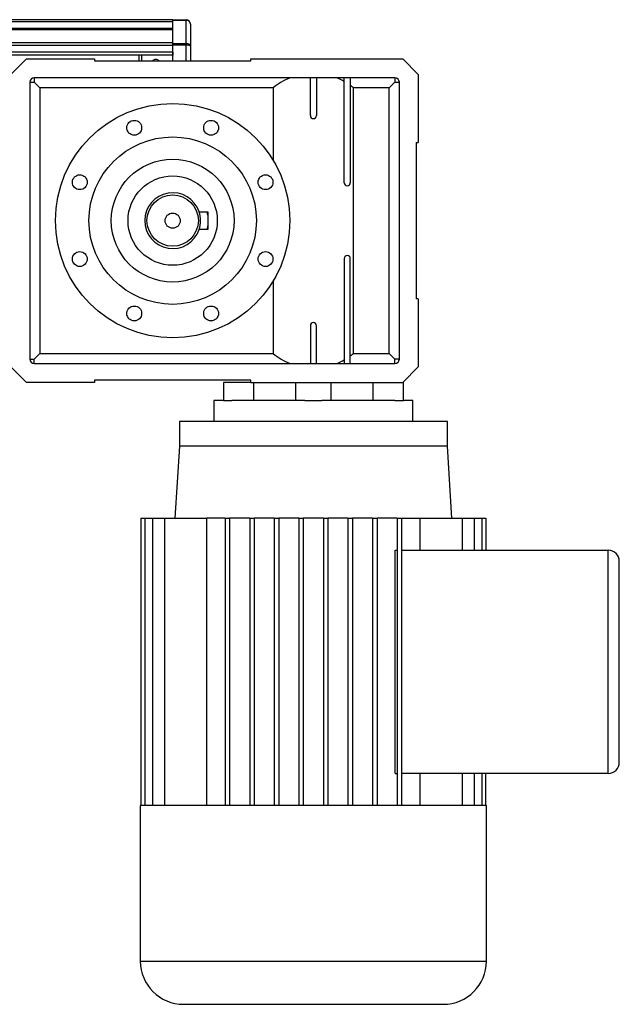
# Model space of a CAD drawing. Header units: millimetres. Extents: x 0 to 420, y 0 to 297.
# Tile 71 of 88: x 215 to 224, y 220 to 236. Entities that reach past the tile are written whole.
import ezdxf

# ---------------------------------------------------------------- set-up
doc = ezdxf.new("R2010")
doc.units = ezdxf.units.MM

msp = doc.modelspace()

# ---------------------------------------------------------------- linework, layer by layer
at = {"color": 7, "linetype": 'Continuous', "lineweight": 25}
for p, q in [((217.24314, 235.84837), (58.0359, 235.84837)), ((217.24314, 235.81299), (58.0359, 235.81299)), ((217.24314, 235.84837), (217.45542, 235.84837)), ((217.24314, 235.83801), (217.24314, 235.84837)), ((217.45542, 235.83801), (217.24314, 235.83801)), ((217.24314, 235.46956), (217.24314, 235.83801)), ((217.45542, 235.84837), (217.45542, 235.83801)), ((217.45542, 235.46956), (217.45542, 235.83801)), ((217.52618, 235.77761), (217.52618, 235.42989)), ((217.24314, 235.70685), (58.0359, 235.70685)), ((217.24314, 235.68881), (58.0359, 235.68881)), ((217.24314, 235.48042), (204.31196, 235.48042)), ((217.24314, 235.43937), (204.35269, 235.43937)), ((217.24314, 235.46956), (217.45542, 235.46956)), ((217.24314, 235.44454), (217.24314, 235.46956)), ((217.45542, 235.44454), (217.24314, 235.44454)), ((217.24314, 235.19385), (217.24314, 235.44454)), ((217.45542, 235.46956), (217.45542, 235.44454)), ((217.45542, 235.19385), (217.45542, 235.44454)), ((217.24314, 235.33363), (204.41407, 235.33363)), ((217.24314, 235.28584), (204.42792, 235.28584)), ((216.71245, 235.19385), (216.71245, 235.28584)), ((216.74783, 235.28584), (216.74783, 235.19385)), ((217.24314, 235.33363), (217.24314, 235.28584)), ((217.52618, 235.42989), (217.52618, 235.19385)), ((214.67814, 234.98157), (214.92579, 235.22923)), ((214.92579, 235.22923), (216.00487, 235.22923)), ((216.00487, 235.22923), (216.00487, 235.19385)), ((216.00487, 235.19385), (218.48142, 235.19385)), ((218.48142, 235.19385), (218.48142, 235.22923)), ((218.48142, 235.22923), (220.88722, 235.22923)), ((220.88722, 235.22923), (221.13488, 234.98157)), ((221.13488, 234.98157), (221.13488, 233.9025)), ((214.97886, 234.85775), (214.97886, 230.4707)), ((214.97886, 234.85775), (215.04962, 234.85775)), ((220.76339, 234.9285), (215.04962, 234.9285)), ((215.04962, 234.9285), (215.04962, 234.85775)), ((215.04962, 234.85775), (215.13807, 234.7693)), ((219.42428, 234.32877), (219.42428, 234.9285)), ((219.51981, 234.9285), (219.51981, 234.32877)), ((219.96205, 233.26391), (219.96205, 234.9285)), ((220.05757, 234.9285), (220.05757, 233.26391)), ((220.67494, 234.7693), (220.76339, 234.85775)), ((220.76339, 234.9285), (220.76339, 234.85775)), ((220.76339, 234.85775), (220.83415, 234.85775)), ((220.83415, 230.4707), (220.83415, 234.85775)), ((215.13807, 234.7693), (215.13807, 230.55915)), ((218.83743, 234.7693), (215.13807, 234.7693)), ((218.83743, 234.7693), (218.83743, 233.61724)), ((220.10666, 230.55915), (220.10666, 234.7693)), ((220.67494, 234.7693), (220.10666, 234.7693)), ((220.67494, 230.55915), (220.67494, 234.7693)), ((221.0995, 233.9025), (221.13488, 233.9025)), ((221.0995, 233.9025), (221.0995, 231.42595)), ((217.66213, 232.80574), (217.80214, 232.80574)), ((217.80214, 232.75345), (217.79124, 232.80574)), ((217.80214, 232.80574), (217.80214, 232.52271)), ((217.80214, 232.52271), (217.66213, 232.52271)), ((219.96205, 232.06454), (219.96205, 230.39994)), ((220.05757, 230.39994), (220.05757, 232.06454)), ((218.83743, 231.7112), (218.83743, 230.55915)), ((221.13488, 231.42595), (221.0995, 231.42595)), ((221.13488, 231.42595), (221.13488, 230.34687)), ((219.42428, 230.99968), (219.42428, 230.39994)), ((219.51981, 230.39994), (219.51981, 230.99968)), ((214.97886, 230.4707), (215.04962, 230.4707)), ((215.04962, 230.4707), (215.13807, 230.55915)), ((215.04962, 230.39994), (215.04962, 230.4707)), ((215.13807, 230.55915), (218.83743, 230.55915)), ((220.10666, 230.55915), (220.67494, 230.55915)), ((220.76339, 230.4707), (220.67494, 230.55915)), ((220.76339, 230.39994), (220.76339, 230.4707)), ((220.83415, 230.4707), (220.76339, 230.4707)), ((214.92579, 230.09922), (214.67814, 230.34687)), ((215.04962, 230.39994), (220.76339, 230.39994)), ((220.88722, 230.09922), (221.13488, 230.34687)), ((218.48142, 230.1346), (216.00487, 230.1346)), ((216.00487, 230.1346), (216.00487, 230.09922)), ((218.48142, 230.09922), (218.48142, 230.1346)), ((216.00487, 230.09922), (214.92579, 230.09922)), ((218.04609, 230.09922), (218.04609, 229.81618)), ((218.48142, 230.09922), (218.04609, 230.09922)), ((218.48142, 230.09922), (220.88722, 230.09922)), ((218.53099, 229.81618), (218.53099, 230.09922)), ((219.18901, 230.09922), (219.18901, 229.81618)), ((219.75508, 229.81618), (219.75508, 230.09922)), ((220.4131, 230.09922), (220.4131, 229.81618)), ((220.898, 230.09922), (220.88722, 230.09922)), ((220.898, 229.81618), (220.898, 230.09922)), ((217.89766, 229.81618), (217.89766, 229.48008)), ((218.04619, 229.81618), (217.89766, 229.81618)), ((218.04619, 229.81618), (218.181, 229.81618)), ((219.33723, 229.81618), (218.181, 229.81618)), ((219.33723, 229.81618), (219.60686, 229.81618)), ((220.76309, 229.81618), (219.60686, 229.81618)), ((220.76309, 229.81618), (220.8979, 229.81618)), ((221.04643, 229.81618), (220.8979, 229.81618)), ((221.04643, 229.48008), (221.04643, 229.81618)), ((217.34928, 229.48008), (217.34928, 229.09091)), ((221.59481, 229.48008), (217.34928, 229.48008)), ((221.59481, 229.09091), (221.59481, 229.48008)), ((217.34928, 229.09091), (217.27852, 227.95169)), ((219.47205, 229.09091), (217.34928, 229.09091)), ((221.59481, 229.09091), (219.47205, 229.09091)), ((221.66557, 227.95169), (221.59481, 229.09091)), ((216.7398, 227.95169), (216.7398, 223.39482)), ((216.7398, 227.95169), (216.80096, 227.95169)), ((216.80096, 227.95169), (216.80096, 223.39482)), ((216.80096, 227.95169), (216.92227, 227.95169)), ((216.92227, 227.95169), (216.92227, 223.39482)), ((216.92227, 227.95169), (217.11301, 227.95169)), ((217.11301, 227.95169), (217.78131, 227.95169)), ((217.11301, 227.95169), (217.11301, 223.39482)), ((218.07456, 227.95169), (217.78131, 227.95169)), ((217.78131, 227.95169), (217.78131, 223.39482)), ((218.07456, 227.95169), (218.07456, 223.39482)), ((218.07456, 227.95169), (218.14532, 227.95169)), ((218.14532, 227.95169), (218.14532, 223.39482)), ((218.46373, 227.95169), (218.14532, 227.95169)), ((218.46373, 227.95169), (218.53449, 227.95169)), ((218.46373, 227.95169), (218.46373, 223.39482)), ((218.53449, 227.95169), (218.53449, 223.39482)), ((218.85291, 227.95169), (218.53449, 227.95169)), ((218.85291, 227.95169), (218.92366, 227.95169)), ((218.85291, 227.95169), (218.85291, 223.39482)), ((218.92366, 227.95169), (218.92366, 223.39482)), ((219.24208, 227.95169), (218.92366, 227.95169)), ((219.24208, 227.95169), (219.31284, 227.95169)), ((219.24208, 227.95169), (219.24208, 223.39482)), ((219.31284, 227.95169), (219.31284, 223.39482)), ((219.63125, 227.95169), (219.31284, 227.95169)), ((219.63125, 227.95169), (219.63125, 223.39482)), ((219.63125, 227.95169), (219.70201, 227.95169)), ((219.70201, 227.95169), (219.70201, 223.39482)), ((220.02043, 227.95169), (219.70201, 227.95169)), ((220.02043, 227.95169), (220.09118, 227.95169)), ((220.02043, 227.95169), (220.02043, 223.39482)), ((220.09118, 227.95169), (220.09118, 223.39482)), ((220.4096, 227.95169), (220.09118, 227.95169)), ((220.4096, 227.95169), (220.48036, 227.95169)), ((220.4096, 227.95169), (220.4096, 223.39482)), ((220.48036, 227.95169), (220.48036, 223.39482)), ((220.79877, 227.95169), (220.48036, 227.95169)), ((220.79877, 227.95169), (220.79877, 223.39482)), ((220.79877, 227.95169), (220.86953, 227.95169)), ((220.86953, 227.95169), (220.86953, 223.39482)), ((220.86953, 227.95169), (221.16278, 227.95169)), ((221.16278, 227.44223), (221.16278, 227.95169)), ((221.16278, 227.95169), (221.83108, 227.95169)), ((221.83108, 227.95169), (221.83108, 227.44223)), ((221.83108, 227.95169), (222.02182, 227.95169)), ((222.02182, 227.95169), (222.02182, 227.44223)), ((222.02182, 227.95169), (222.14313, 227.95169)), ((222.14313, 227.95169), (222.14313, 227.44223)), ((222.14313, 227.95169), (222.20429, 227.95169)), ((222.20429, 227.95169), (222.20429, 227.44223)), ((220.76908, 223.90429), (220.76908, 227.44223)), ((220.76908, 227.44223), (220.79877, 227.44223)), ((220.86953, 227.44223), (224.14212, 227.44223)), ((224.14212, 223.90429), (224.14212, 227.44223)), ((224.31902, 224.08118), (224.31902, 227.26533)), ((220.76908, 223.90429), (220.79877, 223.90429)), ((224.14212, 223.90429), (220.86953, 223.90429)), ((221.16278, 223.39482), (221.16278, 223.90429)), ((221.83108, 223.90429), (221.83108, 223.39482)), ((222.02182, 223.90429), (222.02182, 223.39482)), ((222.14313, 223.90429), (222.14313, 223.39482)), ((222.20429, 223.39482), (222.20429, 223.90429)), ((216.73014, 223.39482), (216.73014, 220.93153)), ((216.7398, 223.39482), (216.73014, 223.39482)), ((216.80096, 223.39482), (216.7398, 223.39482)), ((216.92227, 223.39482), (216.80096, 223.39482)), ((217.11301, 223.39482), (216.92227, 223.39482)), ((218.07456, 223.39482), (217.11301, 223.39482)), ((218.46373, 223.39482), (218.07456, 223.39482)), ((218.85291, 223.39482), (218.46373, 223.39482)), ((219.24208, 223.39482), (218.85291, 223.39482)), ((219.70201, 223.39482), (219.24208, 223.39482)), ((220.09118, 223.39482), (219.70201, 223.39482)), ((220.48036, 223.39482), (220.09118, 223.39482)), ((220.86953, 223.39482), (220.48036, 223.39482)), ((221.83108, 223.39482), (220.86953, 223.39482)), ((222.02182, 223.39482), (221.83108, 223.39482)), ((222.14313, 223.39482), (222.02182, 223.39482)), ((222.20429, 223.39482), (222.14313, 223.39482)), ((222.21395, 223.39482), (222.20429, 223.39482)), ((222.21395, 220.93153), (222.21395, 223.39482)), ((216.73014, 220.93153), (222.21395, 220.93153)), ((217.41562, 220.24606), (221.52847, 220.24606))]:
    msp.add_line(p, q, dxfattribs=at)
at = {"color": 7, "linetype": 'Continuous', "lineweight": 25, "flags": 128}
msp.add_lwpolyline([(217.79124, 232.52271), (217.7995, 232.55983), (217.80214, 232.575)], dxfattribs=at)
at = {"color": 7, "linetype": 'Continuous', "lineweight": 25}
for centre, radius in [((217.24314, 232.66422), 1.85742), ((216.63388, 234.13511), 0.11758), ((217.8524, 234.13511), 0.11758), ((217.24314, 232.66422), 1.32673), ((217.24314, 232.66422), 0.97293), ((215.77226, 233.27348), 0.11758), ((217.24314, 232.66422), 0.70759), ((218.71403, 233.27348), 0.11758), ((217.24314, 232.66422), 0.40686), ((217.24314, 232.66422), 0.12029), ((215.77226, 232.05496), 0.11758), ((218.71403, 232.05496), 0.11758), ((216.63388, 231.19334), 0.11758), ((217.8524, 231.19334), 0.11758)]:
    msp.add_circle(centre, radius, dxfattribs=at)
for centre, radius, start, end in [((217.45542, 235.77761), 0.07076, 0, 90), ((216.9778, 235.14609), 0.07076, 42.45415, 137.54585), ((215.04962, 234.85775), 0.07076, 90, 180), ((219.47205, 234.00864), 0.99062, 111.786789, 129.83815), ((219.47205, 234.00864), 0.99062, 60.353797, 68.213211), ((220.76339, 234.85775), 0.07076, 0, 90), ((219.47205, 234.00864), 0.99062, 50.16185, 53.766921), ((219.47205, 234.32877), 0.04776, 180, 0), ((220.00981, 233.26391), 0.04776, 180, 0), ((217.24314, 232.66422), 0.44224, 18.662925, 341.337075), ((217.24314, 232.66422), 0.44224, 341.337075, 18.662925), ((220.00981, 232.06454), 0.04776, 0, 180), ((219.47205, 230.99968), 0.04776, 0, 180), ((215.04962, 230.4707), 0.07076, 180, 270), ((219.47205, 231.31981), 0.99062, 230.16185, 248.213211), ((219.47205, 231.31981), 0.99062, 291.786789, 299.646203), ((219.47205, 231.31981), 0.99062, 306.233079, 309.83815), ((220.76339, 230.4707), 0.07076, 270, 0), ((224.14212, 227.26533), 0.1769, 0, 90), ((224.14212, 224.08118), 0.1769, 270, 0), ((217.41562, 220.93153), 0.68548, 180, 270), ((221.52847, 220.93153), 0.68548, 270, 0)]:
    msp.add_arc(centre, radius, start, end, dxfattribs=at)
for centre, ratio in [((217.45542, 235.77761), 0.85355339), ((217.45542, 235.42989), 0.56066017), ((217.45542, 235.42989), 0.20710678)]:
    msp.add_ellipse(centre, major_axis=(0.07076, 0), ratio=ratio, start_param=0, end_param=1.57079633, dxfattribs=at)

doc.saveas('drawing.dxf')
